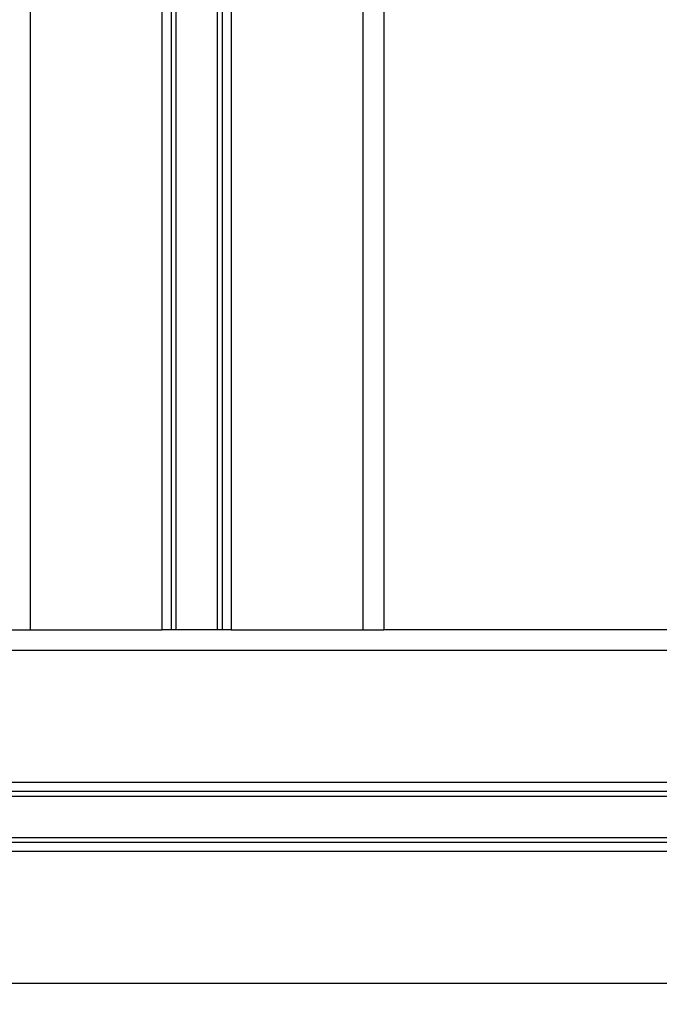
# Model space of a CAD drawing. Header units: millimetres. Extents: x 0 to 420, y 0 to 297.
# Tile 54 of 64: x 319 to 330, y 164 to 181. Entities that reach past the tile are written whole.
import ezdxf

# ---------------------------------------------------------------- set-up
doc = ezdxf.new("R2010")
doc.units = ezdxf.units.MM
doc.layers.add('QUOTE', color=174, linetype='Continuous')
doc.styles.add('SLDTEXTSTYLE3', font='TXT', dxfattribs={"width": 0.75})
doc.dimstyles.new('SLDDIMSTYLE0', dxfattribs={"dimtxt": 3, "dimasz": 3, "dimexe": 0, "dimexo": 0.0625, "dimgap": 0.75, "dimtad": 1, "dimlfac": 6.991979, "dimrnd": 1e-09, "dimzin": 12, "dimdsep": 46, "dimtxsty": 'SLDTEXTSTYLE3', "dimsah": 1, "dimcen": 0.09, "dimadec": 0, "dimazin": 3, "dimtfac": 1, "dimtdec": 3, "dimtofl": 0, "dimtmove": 0, "dimatfit": 3, "dimfxl": 0, "dimfrac": 2, "dimtolj": 1, "dimtzin": 12, "dimarcsym": 0})

# ---------------------------------------------------------------- blocks, each defined once
blk = doc.blocks.new('_D_2')
at = {"layer": 'QUOTE'}
for p, q in [((326.788, 277.497), (361.916, 277.497)), ((359.916, 147.477), (359.916, 277.497)), ((344.603, 147.477), (361.916, 147.477))]:
    blk.add_line(p, q, dxfattribs=at)
for points in [[(359.916, 277.497), (359.416, 274.497), (360.416, 274.497)], [(359.916, 147.477), (360.416, 150.477), (359.416, 150.477)]]:
    blk.add_solid(points, dxfattribs=at)
at = {"layer": 'QUOTE', "insert": (356.049, 207.499), "char_height": 3, "attachment_point": 1, "rotation": 90, "style": 'SLDTEXTSTYLE3'}
blk.add_mtext('909,1', dxfattribs=at)

msp = doc.modelspace()

# ---------------------------------------------------------------- linework, layer by layer
at = {"color": 7, "linetype": 'Continuous', "lineweight": 25}
for p, q in [((319.4964, 262.3225), (319.4964, 170.789)), ((321.7633, 262.3225), (321.7633, 170.789)), ((322.9503, 262.3225), (322.9503, 170.789)), ((325.2172, 262.3225), (325.2172, 170.789)), ((325.5748, 262.3225), (325.5748, 170.789)), ((321.9183, 262.2509), (321.9183, 170.789)), ((322.0004, 262.2509), (322.0004, 170.789)), ((322.7132, 262.2509), (322.7132, 170.789)), ((322.7953, 262.2509), (322.7953, 170.789)), ((319.1388, 170.789), (319.4964, 170.789)), ((319.4964, 170.789), (321.7633, 170.789)), ((322.9503, 170.789), (321.7633, 170.789)), ((322.9503, 170.789), (325.2172, 170.789)), ((325.2172, 170.789), (325.5748, 170.789)), ((340.5205, 170.789), (325.5748, 170.789)), ((340.5205, 170.4314), (277.5912, 170.4314)), ((340.5205, 168.1646), (277.5912, 168.1646)), ((333.1191, 168.0095), (284.9926, 168.0095)), ((333.1089, 167.9274), (285.0028, 167.9274)), ((333.1089, 167.2146), (285.0028, 167.2146)), ((333.1191, 167.1325), (284.9926, 167.1325)), ((340.5205, 166.9775), (277.5912, 166.9775)), ((340.5205, 164.7106), (277.5912, 164.7106))]:
    msp.add_line(p, q, dxfattribs=at)

# ---------------------------------------------------------------- dimensions: what is measured, and where the dimension line sits
at = {"layer": 'QUOTE'}
dim = msp.add_linear_dim(base=(359.9158, 277.497), p1=(342.6031, 147.4766), p2=(324.7882, 277.497), angle=90, dimstyle='SLDDIMSTYLE0', dxfattribs=at)
dim.commit()
dim.dimension.update_dxf_attribs({"geometry": '_D_2', "text_midpoint": (359.9158, 212.4868), "dimtype": 160})

doc.saveas('drawing.dxf')
